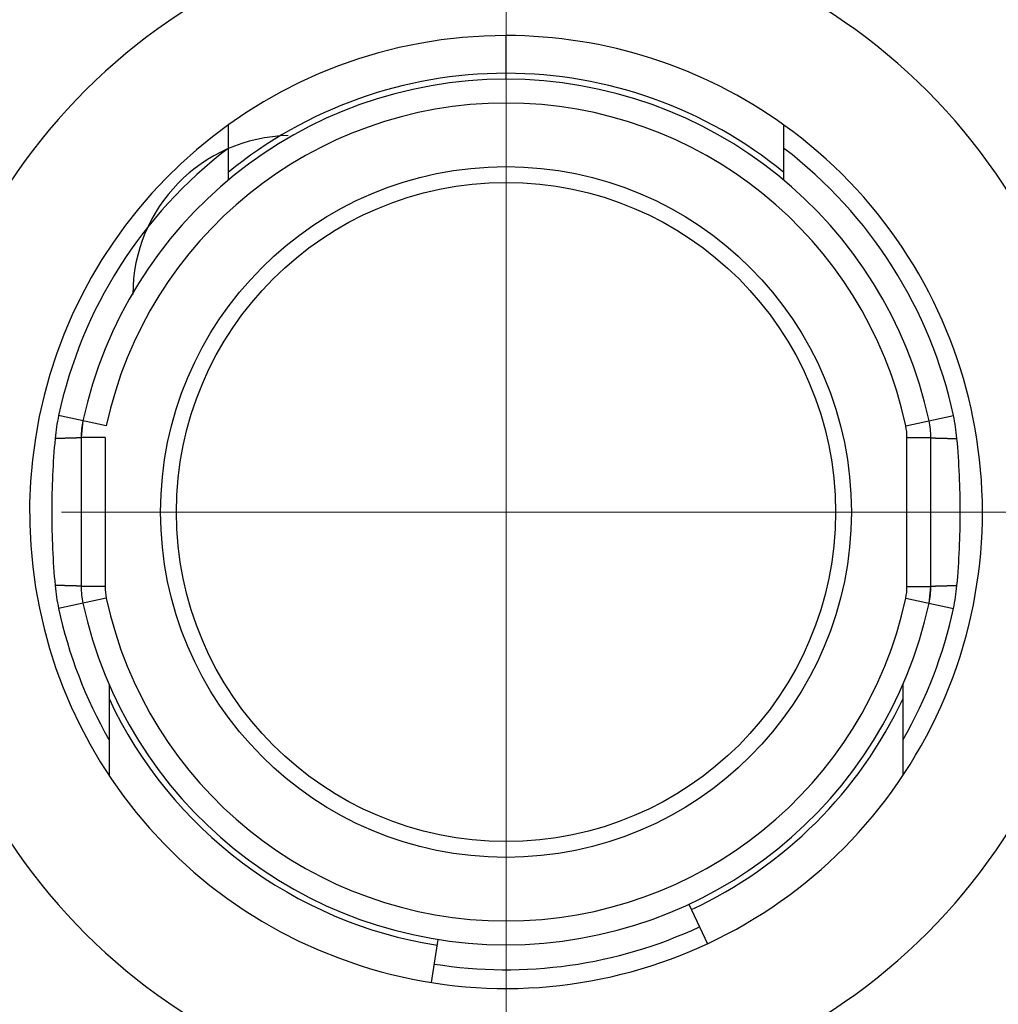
# Model space of a CAD drawing. Header units: millimetres. Extents: x 0 to 1733, y 0 to 1188.
# Tile 19 of 157: x 713 to 726, y 400 to 412. Entities that reach past the tile are written whole.
import ezdxf

# ---------------------------------------------------------------- set-up
doc = ezdxf.new("R2010")
doc.units = ezdxf.units.MM
doc.header["$LTSCALE"] = 0.727559
doc.linetypes.add('CENTER', pattern=[50.8, 31.75, -6.35, 6.35, -6.35])
doc.layers.add('NoLayerName_001', color=7, linetype='Continuous')

msp = doc.modelspace()

# ---------------------------------------------------------------- linework, layer by layer
at = {"layer": 'NoLayerName_001', "color": 4, "linetype": 'CENTER', "lineweight": 13}
for p, q in [((719.50000026, 411.77519416), (719.50000026, 423.27519416)), ((719.50000026, 388.27519416), (719.50000026, 411.30021624)), ((737.00000026, 405.77519416), (702.00000026, 405.77519416))]:
    msp.add_line(p, q, dxfattribs=at)
at = {"layer": 'NoLayerName_001', "color": 60, "linetype": 'Continuous', "lineweight": 25}
for p, q in [((719.50000026, 411.30021624), (719.50000026, 411.77519416)), ((716.00000026, 410.64859134), (716.00000026, 409.95281197)), ((723.00000026, 409.95281042), (723.00000026, 410.64859134)), ((714.4657306, 406.86084096), (713.86524906, 406.99033558)), ((724.53426993, 406.86084096), (725.13475147, 406.99033558)), ((714.17247217, 406.92408252), (714.15000026, 406.71327732)), ((714.45000026, 406.71327732), (714.15000026, 406.71327732)), ((714.15000026, 406.71327732), (714.15000026, 404.83711101)), ((714.45000026, 406.71327732), (714.45000026, 404.83711101)), ((724.55000026, 404.83711101), (724.55000026, 406.71327732)), ((724.55000026, 406.71327732), (724.85000026, 406.71327732)), ((724.85000026, 404.83711101), (724.85000026, 406.71327732)), ((714.45000026, 404.83711101), (714.15000026, 404.83711101)), ((724.55000026, 404.83711101), (724.85000026, 404.83711101)), ((724.82752835, 404.62630581), (724.85000026, 404.83711101)), ((714.4657306, 404.68954737), (713.86524906, 404.56005275)), ((724.53426993, 404.68954737), (725.13475147, 404.56005275)), ((714.50000026, 403.60667598), (714.50000026, 402.45856937)), ((724.50000026, 402.45856937), (724.50000026, 403.60666953)), ((721.80326979, 400.83581673), (722.03570983, 400.33734744)), ((718.56139347, 399.84906412), (718.64743243, 400.39229271))]:
    msp.add_line(p, q, dxfattribs=at)
for radius in [4.34998928, 4.15]:
    msp.add_circle((719.50000026, 405.77519416), radius, dxfattribs=at)
for centre, radius, start, end in [((719.50000026, 405.77519416), 7.5, 190.558260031, 169.441740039), ((719.50000026, 405.77519416), 6, 90, 54.314584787), ((719.49995572, 405.77505577), 6.00014114, 54.315090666, 89.999574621), ((719.50000026, 405.77519416), 5.45, 12.169543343, 167.830456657), ((719.50006171, 405.77505294), 5.525167, 90.000637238, 129.30709343), ((719.49994236, 405.77505356), 5.52516627, 50.69294994, 89.999399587), ((719.50000026, 405.77519416), 5.14999816, 12.169543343, 167.830456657), ((719.50000026, 405.77519416), 5.76428435, 127.397116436, 167.830456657), ((719.50000026, 405.77519416), 5.76428435, 12.169543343, 52.601751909), ((716.22119097, 406.48205918), 2.41014672, 167.825472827, 174.771703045), ((722.77880956, 406.48205918), 2.41014671, 5.228296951, 12.174527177), ((715.15000026, 406.71327732), 1, 167.830528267, 179.999907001), ((723.85000026, 406.71327732), 0.70000024, 0, 12.169543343), ((723.85000026, 406.71327732), 1, 0, 12.169543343), ((723.97464153, 405.77169813), 10.19607044, 174.766774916, 179.980354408), ((715.02536178, 405.77169826), 10.19606766, 0.019644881, 5.233225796), ((723.97467309, 405.77869164), 10.196102, 180.019653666, 185.23321701), ((715.02532647, 405.77869169), 10.19610296, 354.766783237, 359.980346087), ((716.22119097, 405.06832914), 2.41014671, 185.228296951, 192.174527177), ((715.15000026, 404.83711101), 1, 180.000093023, 192.169471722), ((715.15000026, 404.83711101), 0.70000024, 180, 192.169543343), ((723.85000026, 404.83711101), 0.70000024, 347.830456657, 0), ((723.85000026, 404.83711101), 1, 347.830456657, 0), ((722.77880955, 405.06832915), 2.41014672, 347.825472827, 354.771703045), ((719.50000026, 405.77519416), 5.45, 192.169543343, 347.830456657), ((719.50000026, 405.77519416), 5.14999867, 192.169543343, 347.830456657), ((719.50000026, 405.77519416), 5.76428453, 192.169543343, 209.798242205), ((719.50000026, 405.77519416), 5.76428453, 330.195471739, 347.830456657), ((719.50002853, 405.77522159), 5.52505316, 205.180229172, 260.999754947), ((719.49987339, 405.77532033), 5.52519361, 295.000639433, 334.819152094), ((719.50000026, 405.77519416), 5.76428453, 260.999520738, 295.000013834)]:
    msp.add_arc(centre, radius, start, end, dxfattribs=at)
at = {"layer": 'NoLayerName_001', "color": 7, "linetype": 'Continuous', "lineweight": 25}
msp.add_arc((716.80000026, 408.5162319), 2, 91.193489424, 180, dxfattribs=at)
at = {"layer": 'NoLayerName_001', "color": 8, "linetype": 'Continuous', "lineweight": 25}
msp.add_open_spline([(719.50364093, 411.225192), (719.50346782, 411.2255678), (719.5030358, 411.22628873), (719.50290658, 411.22755016), (719.50270648, 411.22878081), (719.50257021, 411.2300315), (719.50244261, 411.23127439), (719.5023286, 411.23252101), (719.50222421, 411.23377145), (719.50212841, 411.23502444), (719.50203946, 411.23627842), (719.50195565, 411.23753226), (719.50187633, 411.23878545), (719.50180121, 411.24003802), (719.50172988, 411.24129016), (719.50166197, 411.24254206), (719.50159709, 411.24379393), (719.50151412, 411.24546345), (719.50141602, 411.2475511), (719.5013063, 411.25005721), (719.50120377, 411.25256417), (719.5011076, 411.25507159), (719.50101689, 411.25757915), (719.50091677, 411.26050457), (719.50080996, 411.26384791), (719.50069885, 411.26760933), (719.50059549, 411.27137097), (719.50048833, 411.2755509), (719.50037971, 411.28014913), (719.50027137, 411.28516563), (719.5001641, 411.29060034), (719.50007387, 411.29561714), (719.50002069, 411.29896178), (719.50000025, 411.30021601)], degree=3, knots=[0, 0, 0, 0, 0.001241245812, 0.002474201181, 0.003746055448, 0.004995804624, 0.006243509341, 0.007495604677, 0.008750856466, 0.010007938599, 0.011265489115, 0.012522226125, 0.013777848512, 0.015032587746, 0.016286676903, 0.017540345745, 0.018793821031, 0.020047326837, 0.02255505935, 0.025063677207, 0.02757284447, 0.030082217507, 0.032591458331, 0.035100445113, 0.038863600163, 0.042626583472, 0.046389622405, 0.050152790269, 0.055170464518, 0.060188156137, 0.065205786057, 0.071477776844, 0.07524097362, 0.07524097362, 0.07524097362, 0.07524097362], dxfattribs=at)
msp.add_open_spline([(719.50364093, 411.225192), (719.50346782, 411.2255678), (719.5030358, 411.22628873), (719.50290658, 411.22755016), (719.50270648, 411.22878081), (719.50257021, 411.2300315), (719.50244261, 411.23127439), (719.5023286, 411.23252101), (719.50222421, 411.23377145), (719.50212841, 411.23502444), (719.50203946, 411.23627842), (719.50195565, 411.23753226), (719.50187633, 411.23878545), (719.50180121, 411.24003802), (719.50172988, 411.24129016), (719.50166197, 411.24254206), (719.50159709, 411.24379393), (719.50151412, 411.24546345), (719.50141602, 411.2475511), (719.5013063, 411.25005721), (719.50120377, 411.25256417), (719.5011076, 411.25507159), (719.50101689, 411.25757915), (719.50091677, 411.26050457), (719.50080996, 411.26384791), (719.50069885, 411.26760933), (719.50059549, 411.27137097), (719.50048833, 411.2755509), (719.50037971, 411.28014913), (719.50027137, 411.28516563), (719.5001641, 411.29060034), (719.50007387, 411.29561714), (719.50002069, 411.29896178), (719.50000025, 411.30021601)], degree=3, knots=[0, 0, 0, 0, 0.001241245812, 0.002474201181, 0.003746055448, 0.004995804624, 0.006243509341, 0.007495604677, 0.008750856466, 0.010007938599, 0.011265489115, 0.012522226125, 0.013777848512, 0.015032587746, 0.016286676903, 0.017540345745, 0.018793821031, 0.020047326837, 0.02255505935, 0.025063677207, 0.02757284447, 0.030082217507, 0.032591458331, 0.035100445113, 0.038863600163, 0.042626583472, 0.046389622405, 0.050152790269, 0.055170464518, 0.060188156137, 0.065205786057, 0.071477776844, 0.07524097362, 0.07524097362, 0.07524097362, 0.07524097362], dxfattribs=at)
at = {"layer": 'NoLayerName_001', "color": 60, "linetype": 'Continuous', "lineweight": 25}
for points, knots in [([(714.15000028, 406.71327732), (714.14868951, 406.7127313), (714.14609556, 406.71134745), (714.14170013, 406.7109223), (714.13735587, 406.71030897), (714.13298203, 406.70987612), (714.12860725, 406.70946833), (714.12422351, 406.70911034), (714.11983912, 406.70878276), (714.11545437, 406.70848322), (714.11106866, 406.70820446), (714.10668149, 406.70794223), (714.10229291, 406.70769516), (714.0979034, 406.70746145), (714.09351334, 406.70723929), (714.08912292, 406.70702761), (714.08473218, 406.70682557), (714.07887739, 406.70656788), (714.07155801, 406.70626522), (714.06277361, 406.70592888), (714.05398831, 406.70561573), (714.04520231, 406.70532272), (714.03641573, 406.70504853), (714.02616411, 406.70474868), (714.01444724, 406.70443213), (714.00126501, 406.70410567), (713.98808216, 406.70380535), (713.97343396, 406.70349912), (713.95732028, 406.70319491), (713.93974109, 406.70289936), (713.9206964, 406.70261531), (713.90018616, 406.70235051), (713.87821037, 406.70211056), (713.85623418, 406.70191245), (713.83718789, 406.70177233), (713.82546697, 406.70170804), (713.82107163, 406.70168239)], [0, 0, 0, 0, 0.00425981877, 0.00869059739, 0.01307698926, 0.01746416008, 0.02186223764, 0.0262617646, 0.03065794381, 0.03505227, 0.03944652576, 0.04384160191, 0.04823723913, 0.05263307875, 0.05702877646, 0.06142426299, 0.0658196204, 0.07021492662, 0.07900562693, 0.08779648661, 0.09658738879, 0.10537825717, 0.11416910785, 0.12295995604, 0.13614623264, 0.14933250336, 0.16251875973, 0.17570501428, 0.19328668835, 0.21086835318, 0.22845001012, 0.25042708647, 0.27240416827, 0.29438124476, 0.31635831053, 0.32954454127, 0.32954454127, 0.32954454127, 0.32954454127]), ([(714.15000028, 406.71327732), (714.14868951, 406.7127313), (714.14609556, 406.71134745), (714.14170013, 406.7109223), (714.13735587, 406.71030897), (714.13298203, 406.70987612), (714.12860725, 406.70946833), (714.12422351, 406.70911034), (714.11983912, 406.70878276), (714.11545437, 406.70848322), (714.11106866, 406.70820446), (714.10668149, 406.70794223), (714.10229291, 406.70769516), (714.0979034, 406.70746145), (714.09351334, 406.70723929), (714.08912292, 406.70702761), (714.08473218, 406.70682557), (714.07887739, 406.70656788), (714.07155801, 406.70626522), (714.06277361, 406.70592888), (714.05398831, 406.70561573), (714.04520231, 406.70532272), (714.03641573, 406.70504853), (714.02616411, 406.70474868), (714.01444724, 406.70443213), (714.00126501, 406.70410567), (713.98808216, 406.70380535), (713.97343396, 406.70349912), (713.95732028, 406.70319491), (713.93974109, 406.70289936), (713.9206964, 406.70261531), (713.90018616, 406.70235051), (713.87821037, 406.70211056), (713.85623418, 406.70191245), (713.83718789, 406.70177233), (713.82546697, 406.70170804), (713.82107163, 406.70168239)], [0, 0, 0, 0, 0.00425981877, 0.00869059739, 0.01307698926, 0.01746416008, 0.02186223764, 0.0262617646, 0.03065794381, 0.03505227, 0.03944652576, 0.04384160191, 0.04823723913, 0.05263307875, 0.05702877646, 0.06142426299, 0.0658196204, 0.07021492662, 0.07900562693, 0.08779648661, 0.09658738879, 0.10537825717, 0.11416910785, 0.12295995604, 0.13614623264, 0.14933250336, 0.16251875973, 0.17570501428, 0.19328668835, 0.21086835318, 0.22845001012, 0.25042708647, 0.27240416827, 0.29438124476, 0.31635831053, 0.32954454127, 0.32954454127, 0.32954454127, 0.32954454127]), ([(724.84999829, 406.71327732), (724.85130908, 406.71273131), (724.85390308, 406.7113475), (724.85829855, 406.71092235), (724.86264283, 406.710309), (724.8670167, 406.70987614), (724.87139151, 406.70946836), (724.87577528, 406.70911037), (724.8801597, 406.70878278), (724.88454448, 406.70848324), (724.88893021, 406.70820447), (724.89331741, 406.70794224), (724.89770601, 406.70769517), (724.90209555, 406.70746145), (724.90648564, 406.70723929), (724.91087609, 406.70702761), (724.91526686, 406.70682557), (724.92112168, 406.70656788), (724.92844111, 406.70626522), (724.93722556, 406.70592888), (724.94601093, 406.70561572), (724.95479698, 406.70532271), (724.96358362, 406.70504852), (724.9738353, 406.70474867), (724.98555224, 406.70443212), (724.99873456, 406.70410566), (725.01191749, 406.70380534), (725.02656578, 406.70349911), (725.04267956, 406.7031949), (725.06025886, 406.70289935), (725.07930368, 406.70261531), (725.09981405, 406.70235051), (725.12178997, 406.70211057), (725.1437663, 406.70191247), (725.16281271, 406.70177235), (725.17453371, 406.70170807), (725.17892908, 406.70168241)], [0, 0, 0, 0, 0.0042598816, 0.00869069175, 0.01307711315, 0.01746430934, 0.02186241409, 0.02626196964, 0.03065817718, 0.03505253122, 0.03944681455, 0.04384191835, 0.04823758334, 0.05263345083, 0.05702917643, 0.06142469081, 0.06582007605, 0.07021541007, 0.07900616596, 0.08779708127, 0.09658803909, 0.10537896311, 0.11416986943, 0.12296077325, 0.13614713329, 0.14933348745, 0.16251982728, 0.17570616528, 0.19328795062, 0.21086972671, 0.2284514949, 0.25042871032, 0.27240593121, 0.29438314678, 0.31636035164, 0.32954666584, 0.32954666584, 0.32954666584, 0.32954666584]), ([(724.84999829, 406.71327732), (724.85130908, 406.71273131), (724.85390308, 406.7113475), (724.85829855, 406.71092235), (724.86264283, 406.710309), (724.8670167, 406.70987614), (724.87139151, 406.70946836), (724.87577528, 406.70911037), (724.8801597, 406.70878278), (724.88454448, 406.70848324), (724.88893021, 406.70820447), (724.89331741, 406.70794224), (724.89770601, 406.70769517), (724.90209555, 406.70746145), (724.90648564, 406.70723929), (724.91087609, 406.70702761), (724.91526686, 406.70682557), (724.92112168, 406.70656788), (724.92844111, 406.70626522), (724.93722556, 406.70592888), (724.94601093, 406.70561572), (724.95479698, 406.70532271), (724.96358362, 406.70504852), (724.9738353, 406.70474867), (724.98555224, 406.70443212), (724.99873456, 406.70410566), (725.01191749, 406.70380534), (725.02656578, 406.70349911), (725.04267956, 406.7031949), (725.06025886, 406.70289935), (725.07930368, 406.70261531), (725.09981405, 406.70235051), (725.12178997, 406.70211057), (725.1437663, 406.70191247), (725.16281271, 406.70177235), (725.17453371, 406.70170807), (725.17892908, 406.70168241)], [0, 0, 0, 0, 0.0042598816, 0.00869069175, 0.01307711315, 0.01746430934, 0.02186241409, 0.02626196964, 0.03065817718, 0.03505253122, 0.03944681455, 0.04384191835, 0.04823758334, 0.05263345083, 0.05702917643, 0.06142469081, 0.06582007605, 0.07021541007, 0.07900616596, 0.08779708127, 0.09658803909, 0.10537896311, 0.11416986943, 0.12296077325, 0.13614713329, 0.14933348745, 0.16251982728, 0.17570616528, 0.19328795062, 0.21086972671, 0.2284514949, 0.25042871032, 0.27240593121, 0.29438314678, 0.31636035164, 0.32954666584, 0.32954666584, 0.32954666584, 0.32954666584]), ([(714.15000238, 404.83711101), (714.14869159, 404.83765701), (714.14609757, 404.83904083), (714.14170211, 404.83946598), (714.13735782, 404.84007932), (714.13298395, 404.84051218), (714.12860914, 404.84091997), (714.12422537, 404.84127796), (714.11984095, 404.84160555), (714.11545617, 404.84190509), (714.11107043, 404.84218386), (714.10668323, 404.84244609), (714.10229463, 404.84269316), (714.09790508, 404.84292688), (714.09351499, 404.84314904), (714.08912454, 404.84336072), (714.08473377, 404.84356276), (714.07887894, 404.84382045), (714.07155951, 404.84412311), (714.06277506, 404.84445945), (714.05398969, 404.84477261), (714.04520364, 404.84506562), (714.03641699, 404.84533981), (714.02616531, 404.84563966), (714.01444836, 404.84595621), (714.00126604, 404.84628267), (713.9880831, 404.84658299), (713.9734348, 404.84688922), (713.95732102, 404.84719343), (713.9397417, 404.84748898), (713.92069688, 404.84777302), (713.9001865, 404.84803782), (713.87821057, 404.84827776), (713.85623423, 404.84847586), (713.83718781, 404.84861598), (713.82546681, 404.84868026), (713.82107144, 404.84870591)], [0, 0, 0, 0, 0.00425988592, 0.00869069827, 0.0130771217, 0.01746431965, 0.02186242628, 0.02626198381, 0.03065819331, 0.03505254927, 0.03944683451, 0.04384194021, 0.04823760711, 0.05263347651, 0.05702920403, 0.06142472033, 0.06582010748, 0.07021544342, 0.07900620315, 0.08779712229, 0.09658808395, 0.10537901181, 0.11416992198, 0.12296082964, 0.13614719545, 0.14933355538, 0.16251990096, 0.17570624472, 0.19328803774, 0.21086982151, 0.22845159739, 0.25042882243, 0.27240605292, 0.2943832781, 0.31636049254, 0.32954681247, 0.32954681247, 0.32954681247, 0.32954681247]), ([(714.15000238, 404.83711101), (714.14869159, 404.83765701), (714.14609757, 404.83904083), (714.14170211, 404.83946598), (714.13735782, 404.84007932), (714.13298395, 404.84051218), (714.12860914, 404.84091997), (714.12422537, 404.84127796), (714.11984095, 404.84160555), (714.11545617, 404.84190509), (714.11107043, 404.84218386), (714.10668323, 404.84244609), (714.10229463, 404.84269316), (714.09790508, 404.84292688), (714.09351499, 404.84314904), (714.08912454, 404.84336072), (714.08473377, 404.84356276), (714.07887894, 404.84382045), (714.07155951, 404.84412311), (714.06277506, 404.84445945), (714.05398969, 404.84477261), (714.04520364, 404.84506562), (714.03641699, 404.84533981), (714.02616531, 404.84563966), (714.01444836, 404.84595621), (714.00126604, 404.84628267), (713.9880831, 404.84658299), (713.9734348, 404.84688922), (713.95732102, 404.84719343), (713.9397417, 404.84748898), (713.92069688, 404.84777302), (713.9001865, 404.84803782), (713.87821057, 404.84827776), (713.85623423, 404.84847586), (713.83718781, 404.84861598), (713.82546681, 404.84868026), (713.82107144, 404.84870591)], [0, 0, 0, 0, 0.00425988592, 0.00869069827, 0.0130771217, 0.01746431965, 0.02186242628, 0.02626198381, 0.03065819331, 0.03505254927, 0.03944683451, 0.04384194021, 0.04823760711, 0.05263347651, 0.05702920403, 0.06142472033, 0.06582010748, 0.07021544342, 0.07900620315, 0.08779712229, 0.09658808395, 0.10537901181, 0.11416992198, 0.12296082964, 0.13614719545, 0.14933355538, 0.16251990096, 0.17570624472, 0.19328803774, 0.21086982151, 0.22845159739, 0.25042882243, 0.27240605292, 0.2943832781, 0.31636049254, 0.32954681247, 0.32954681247, 0.32954681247, 0.32954681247]), ([(724.85000025, 404.83711101), (724.85131101, 404.83765703), (724.85390497, 404.83904088), (724.8583004, 404.83946603), (724.86264466, 404.84007936), (724.8670185, 404.84051221), (724.87139328, 404.84091999), (724.87577702, 404.84127798), (724.88016141, 404.84160557), (724.88454616, 404.84190511), (724.88893187, 404.84218387), (724.89331904, 404.84244609), (724.89770762, 404.84269317), (724.90209713, 404.84292688), (724.90648719, 404.84314904), (724.91087761, 404.84336072), (724.91526835, 404.84356276), (724.92112314, 404.84382045), (724.92844252, 404.8441231), (724.93722692, 404.84445945), (724.94601222, 404.8447726), (724.95479822, 404.84506561), (724.9635848, 404.8453398), (724.97383642, 404.84563965), (724.98555329, 404.8459562), (724.99873552, 404.84628266), (725.01191837, 404.84658298), (725.02656657, 404.84688921), (725.04268024, 404.84719342), (725.06025944, 404.84748897), (725.07930413, 404.84777302), (725.09981437, 404.84803782), (725.12179016, 404.84827777), (725.14376635, 404.84847587), (725.16281264, 404.848616), (725.17453356, 404.84868029), (725.1789289, 404.84870594)], [0, 0, 0, 0, 0.00425981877, 0.00869059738, 0.01307698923, 0.01746416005, 0.02186223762, 0.02626176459, 0.03065794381, 0.03505227, 0.03944652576, 0.04384160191, 0.04823723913, 0.05263307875, 0.05702877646, 0.06142426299, 0.0658196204, 0.07021492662, 0.07900562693, 0.08779648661, 0.09658738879, 0.10537825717, 0.11416910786, 0.12295995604, 0.13614623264, 0.14933250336, 0.16251875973, 0.17570501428, 0.19328668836, 0.21086835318, 0.22845001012, 0.25042708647, 0.27240416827, 0.29438124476, 0.31635831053, 0.32954454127, 0.32954454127, 0.32954454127, 0.32954454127]), ([(724.85000025, 404.83711101), (724.85131101, 404.83765703), (724.85390497, 404.83904088), (724.8583004, 404.83946603), (724.86264466, 404.84007936), (724.8670185, 404.84051221), (724.87139328, 404.84091999), (724.87577702, 404.84127798), (724.88016141, 404.84160557), (724.88454616, 404.84190511), (724.88893187, 404.84218387), (724.89331904, 404.84244609), (724.89770762, 404.84269317), (724.90209713, 404.84292688), (724.90648719, 404.84314904), (724.91087761, 404.84336072), (724.91526835, 404.84356276), (724.92112314, 404.84382045), (724.92844252, 404.8441231), (724.93722692, 404.84445945), (724.94601222, 404.8447726), (724.95479822, 404.84506561), (724.9635848, 404.8453398), (724.97383642, 404.84563965), (724.98555329, 404.8459562), (724.99873552, 404.84628266), (725.01191837, 404.84658298), (725.02656657, 404.84688921), (725.04268024, 404.84719342), (725.06025944, 404.84748897), (725.07930413, 404.84777302), (725.09981437, 404.84803782), (725.12179016, 404.84827777), (725.14376635, 404.84847587), (725.16281264, 404.848616), (725.17453356, 404.84868029), (725.1789289, 404.84870594)], [0, 0, 0, 0, 0.00425981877, 0.00869059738, 0.01307698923, 0.01746416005, 0.02186223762, 0.02626176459, 0.03065794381, 0.03505227, 0.03944652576, 0.04384160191, 0.04823723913, 0.05263307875, 0.05702877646, 0.06142426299, 0.0658196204, 0.07021492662, 0.07900562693, 0.08779648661, 0.09658738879, 0.10537825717, 0.11416910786, 0.12295995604, 0.13614623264, 0.14933250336, 0.16251875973, 0.17570501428, 0.19328668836, 0.21086835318, 0.22845001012, 0.25042708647, 0.27240416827, 0.29438124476, 0.31635831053, 0.32954454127, 0.32954454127, 0.32954454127, 0.32954454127])]:
    msp.add_open_spline(points, degree=3, knots=knots, dxfattribs=at)

doc.saveas('drawing.dxf')
